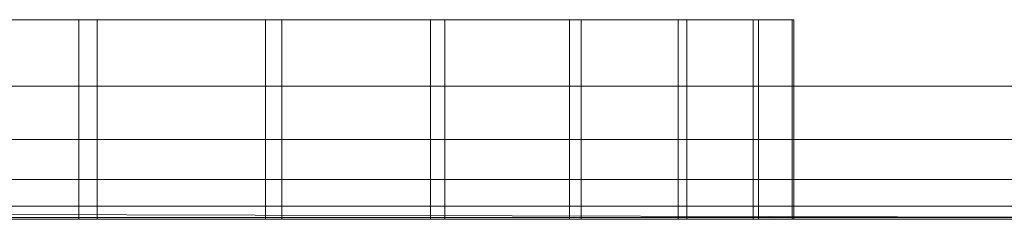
# Model space of a CAD drawing. Header units: metres. Extents: x 391.1 to 430.4, y 12.7 to 29.8.
# Tile 123 of 208: x 408.9678 to 409.0418, y 14.1806 to 14.1956. Entities that reach past the tile are written whole.
import ezdxf

# ---------------------------------------------------------------- set-up
doc = ezdxf.new("R2010")
doc.units = ezdxf.units.M
doc.layers.add('01_SUELOS', color=7, linetype='Continuous', lineweight=25, true_color=0x007f00)
doc.layers.add('A-DETL-____-MBND', color=7, linetype='Continuous', lineweight=18)
doc.layers.add('A-WALL-____-OTLN', color=7, linetype='Continuous', lineweight=25)

# ---------------------------------------------------------------- blocks, each defined once
blk = doc.blocks.new('Family - Mur PS-1-153352-02_SAN_P0')
at = {"layer": 'A-DETL-____-MBND', "color": 253, "true_color": 0xaaaaaa}
for p, q in [((16.935, 1.34), (0, 1.34)), ((0, 1.34), (16.935, 1.34))]:
    blk.add_line(p, q, dxfattribs=at)
blk = doc.blocks.new('Family - Forjat PS-1-153468-02_SAN_P0')
at = {"layer": 'A-DETL-____-MBND', "color": 253, "true_color": 0xaaaaaa}
for p, q in [((0, 0.8), (17.975, 0.8)), ((17.975, 0.8), (0, 0.8))]:
    blk.add_line(p, q, dxfattribs=at)
blk = doc.blocks.new('Family - Fals sostre PS-1-153512-02_SAN_P0')
at = {"layer": 'A-DETL-____-MBND', "color": 253, "true_color": 0xaaaaaa}
for p, q in [((0, 0), (2.41, 0)), ((2.41, 0), (0, 0))]:
    blk.add_line(p, q, dxfattribs=at)
blk = doc.blocks.new('Family - Plats de dutxa PS-1-153583-02_SAN_P0')
at = {"layer": 'A-DETL-____-MBND', "color": 253, "true_color": 0xaaaaaa}
for p, q in [((0.668839, 0.015261), (0.653668, 0.015261)), ((0.655133, 0.015261), (0.670213, 0.015261)), ((0.668839, 0.015261), (0.668839, 0.000261)), ((0.682845, 0.015261), (0.668839, 0.015261)), ((0.670213, 0.015261), (0.670213, 0.000261)), ((0.670213, 0.015261), (0.684087, 0.015261)), ((0.682845, 0.015261), (0.682845, 0.000261)), ((0.695261, 0.015261), (0.682845, 0.015261)), ((0.684087, 0.015261), (0.684087, 0.000261)), ((0.684087, 0.015261), (0.696333, 0.015261)), ((0.695261, 0.015261), (0.695261, 0.000261)), ((0.705708, 0.015261), (0.695261, 0.015261)), ((0.696333, 0.015261), (0.696333, 0.000261)), ((0.696333, 0.015261), (0.706578, 0.015261)), ((0.705708, 0.015261), (0.705708, 0.000261)), ((0.713871, 0.015261), (0.705708, 0.015261)), ((0.706578, 0.015261), (0.706578, 0.000261)), ((0.706578, 0.015261), (0.714512, 0.015261)), ((0.713871, 0.015261), (0.713871, 0.000261)), ((0.719501, 0.015261), (0.713871, 0.015261)), ((0.714512, 0.015261), (0.714512, 0.000261)), ((0.714512, 0.015261), (0.719893, 0.015261)), ((0.719501, 0.000261), (0.719501, 0.015261)), ((0.722426, 0.015261), (0.719501, 0.015261)), ((0.719893, 0.015261), (0.719893, 0.000261)), ((0.719893, 0.015261), (0.722558, 0.015261)), ((0.722426, 0.015261), (0.722426, 0.000261)), ((0.722558, 0.015261), (0.722426, 0.015261)), ((0.722558, 0.015261), (0.722558, 0.000261)), ((0.797997, 0.010261), (0.409997, 0.010261)), ((0.797997, 0.010261), (0.409997, 0.010261)), ((0.798997, 0.006261), (0.409997, 0.006261)), ((0.798997, 0.006261), (0.409997, 0.006261)), ((0.799997, 0.003261), (0.409997, 0.003261)), ((0.799997, 0.003261), (0.409997, 0.003261)), ((0.799997, 0.003261), (0.409997, 0.003261)), ((0.509997, 0.003261), (0.799997, 0.003261)), ((0.799997, 0.000261), (0.409997, 0.001261)), ((0.799997, 0.000261), (0.409997, 0.001261)), ((0.409997, 0.001261), (0.799997, 0.000261)), ((0.799997, 0.001261), (0.409997, 0.001261)), ((0.409997, 0.001261), (0.799997, 0.000261)), ((0.799997, 0.001261), (0.409997, 0.001261)), ((0.01, 0.000261), (0.81, 0.000261)), ((0.01, 0.000261), (0.81, 0.000261)), ((0.799997, 0.000261), (0.409997, 0.000261)), ((0.409997, 0.000261), (0.799997, 0.000261)), ((0.799997, 0.000261), (0.509997, 0.000261)), ((0.799997, 0.000261), (0.509997, 0.000261)), ((0.668839, 0.000261), (0.653668, 0.000261)), ((0.655133, 0.000261), (0.670213, 0.000261)), ((0.682845, 0.000261), (0.668839, 0.000261)), ((0.670213, 0.000261), (0.684087, 0.000261)), ((0.695261, 0.000261), (0.682845, 0.000261)), ((0.684087, 0.000261), (0.696333, 0.000261)), ((0.705708, 0.000261), (0.695261, 0.000261)), ((0.696333, 0.000261), (0.706578, 0.000261)), ((0.713871, 0.000261), (0.705708, 0.000261)), ((0.706578, 0.000261), (0.714512, 0.000261)), ((0.719501, 0.000261), (0.713871, 0.000261)), ((0.714512, 0.000261), (0.719893, 0.000261)), ((0.722426, 0.000261), (0.719501, 0.000261)), ((0.719893, 0.000261), (0.722558, 0.000261)), ((0.722558, 0.000261), (0.722426, 0.000261))]:
    blk.add_line(p, q, dxfattribs=at)
blk = doc.blocks.new('LONDR55-XX_ZZ-ARQ-CAA-M3D-Londres55_ifc-1-02_SAN_P0')
at = {"layer": '01_SUELOS', "color": 253, "lineweight": 18, "true_color": 0xaaaaaa}
for name, p in [('Family - Forjat PS-1-153468-02_SAN_P0', (400.756445, 13.380612)), ('Family - Fals sostre PS-1-153512-02_SAN_P0', (408.093186, 14.180737))]:
    blk.add_blockref(name, p, dxfattribs=at)
at = {"layer": 'A-DETL-____-MBND', "color": 253, "lineweight": 18, "true_color": 0xaaaaaa}
blk.add_blockref('Family - Plats de dutxa PS-1-153583-02_SAN_P0', (408.303442, 14.180351), dxfattribs=at)
at = {"layer": 'A-WALL-____-OTLN', "color": 253, "lineweight": 18, "true_color": 0xaaaaaa}
blk.add_blockref('Family - Mur PS-1-153352-02_SAN_P0', (400.756445, 12.840612), dxfattribs=at)

msp = doc.modelspace()

# ---------------------------------------------------------------- block references
at = {"lineweight": 5}
msp.add_blockref('LONDR55-XX_ZZ-ARQ-CAA-M3D-Londres55_ifc-1-02_SAN_P0', (0, 0), dxfattribs=at)

doc.saveas('drawing.dxf')
